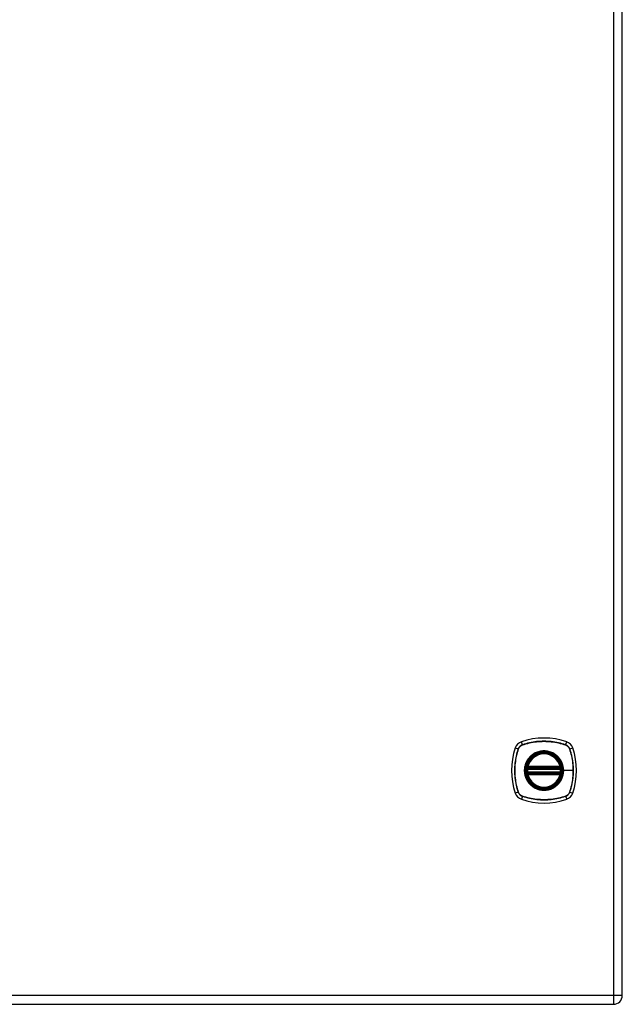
# Model space of a CAD drawing. Header units: inches. Extents: x 7 to 171, y 11 to 89.
# Tile 108 of 128: x 85 to 96, y 32 to 50. Entities that reach past the tile are written whole.
import ezdxf

# ---------------------------------------------------------------- set-up
doc = ezdxf.new("R2010")
doc.units = ezdxf.units.IN
doc.header["$MEASUREMENT"] = 0
doc.layers.add('Visible Edges(ANSI)', color=7, linetype='Continuous', lineweight=25)
doc.layers.add('Visible Tangent Edges(ANSI)', color=7, linetype='Continuous', lineweight=25)

msp = doc.modelspace()

# ---------------------------------------------------------------- linework, layer by layer
at = {"layer": 'Visible Edges(ANSI)'}
for p, q in [((96.251, 32.137), (96.251, 67.618)), ((94.53, 36.265), (95.124, 36.265)), ((95.124, 36.186), (94.53, 36.186)), ((94.534, 36.285), (95.119, 36.285)), ((95.119, 36.167), (94.534, 36.167)), ((60.494, 31.976), (96.09, 31.976))]:
    msp.add_line(p, q, dxfattribs=at)
at = {"layer": 'Visible Edges(ANSI)', "flags": 128}
for points in [[(94.518, 36.279), (94.518, 36.279), (94.518, 36.279), (94.518, 36.278), (94.518, 36.278), (94.518, 36.278), (94.518, 36.277), (94.518, 36.276), (94.518, 36.276), (94.518, 36.275), (94.517, 36.274), (94.517, 36.273), (94.517, 36.272), (94.517, 36.271), (94.517, 36.269), (94.517, 36.268), (94.516, 36.267), (94.516, 36.265), (94.516, 36.264), (94.516, 36.262), (94.516, 36.261), (94.516, 36.259), (94.515, 36.258), (94.515, 36.256), (94.515, 36.254)], [(94.515, 36.197), (94.515, 36.195), (94.515, 36.194), (94.516, 36.192), (94.516, 36.191), (94.516, 36.189), (94.516, 36.188), (94.516, 36.186), (94.516, 36.185), (94.517, 36.183), (94.517, 36.182), (94.517, 36.181), (94.517, 36.18), (94.517, 36.179), (94.517, 36.178), (94.518, 36.177), (94.518, 36.176), (94.518, 36.175), (94.518, 36.174), (94.518, 36.174), (94.518, 36.173), (94.518, 36.173), (94.518, 36.173), (94.518, 36.173), (94.518, 36.173)], [(95.138, 36.254), (95.138, 36.256), (95.138, 36.258), (95.138, 36.259), (95.138, 36.261), (95.138, 36.262), (95.137, 36.264), (95.137, 36.265), (95.137, 36.267), (95.137, 36.268), (95.137, 36.269), (95.137, 36.271), (95.136, 36.272), (95.136, 36.273), (95.136, 36.274), (95.136, 36.275), (95.136, 36.276), (95.136, 36.276), (95.136, 36.277), (95.135, 36.278), (95.135, 36.278), (95.135, 36.278), (95.135, 36.279), (95.135, 36.279), (95.135, 36.279)], [(95.135, 36.173), (95.135, 36.173), (95.135, 36.173), (95.135, 36.173), (95.135, 36.173), (95.135, 36.174), (95.136, 36.174), (95.136, 36.175), (95.136, 36.176), (95.136, 36.177), (95.136, 36.178), (95.136, 36.179), (95.136, 36.18), (95.137, 36.181), (95.137, 36.182), (95.137, 36.183), (95.137, 36.185), (95.137, 36.186), (95.137, 36.188), (95.138, 36.189), (95.138, 36.191), (95.138, 36.192), (95.138, 36.194), (95.138, 36.195), (95.138, 36.197)]]:
    msp.add_lwpolyline(points, dxfattribs=at)
at = {"layer": 'Visible Edges(ANSI)'}
for radius in [0.32, 0.315]:
    msp.add_circle((94.827, 36.226), radius, dxfattribs=at)
for centre, radius, start, end in [((94.472, 36.58), 0.177, 108.7722, 161.2278), ((94.827, 35.537), 1.28, 71.2278, 108.7722), ((95.181, 36.58), 0.177, 18.7722, 71.2278), ((95.516, 36.226), 1.28, 161.2278, 198.7722), ((94.827, 36.226), 0.313, 13.6344, 166.3656), ((94.138, 36.226), 1.28, 341.2278, 18.7722), ((94.827, 36.226), 0.313, 174.7499, 185.2501), ((94.827, 36.226), 0.313, 166.3656, 170.216), ((94.53, 36.277), 0.0118, 170.216, 270), ((94.53, 36.175), 0.0118, 90, 189.784), ((94.827, 36.226), 0.313, 189.784, 193.6344), ((94.534, 36.297), 0.0118, 166.3656, 270), ((94.534, 36.155), 0.0118, 90, 193.6344), ((95.119, 36.297), 0.0118, 270, 13.6344), ((95.119, 36.155), 0.0118, 346.3656, 90), ((95.124, 36.277), 0.0118, 270, 9.784), ((95.124, 36.175), 0.0118, 350.216, 90), ((94.827, 36.226), 0.313, 9.784, 13.6344), ((94.827, 36.226), 0.313, 346.3656, 350.216), ((94.827, 36.226), 0.313, 354.7499, 5.2501), ((94.827, 36.226), 0.313, 193.6344, 346.3656), ((94.472, 35.871), 0.177, 198.7722, 251.2278), ((95.181, 35.871), 0.177, 288.7722, 341.2278), ((94.827, 36.915), 1.28, 251.2278, 288.7722), ((96.09, 32.137), 0.161, 270, 0)]:
    msp.add_arc(centre, radius, start, end, dxfattribs=at)
at = {"layer": 'Visible Tangent Edges(ANSI)'}
for p, q in [((96.09, 67.618), (96.09, 32.137)), ((94.434, 36.693), (94.415, 36.748)), ((95.22, 36.693), (95.239, 36.748)), ((94.304, 36.637), (94.359, 36.619)), ((94.361, 36.618), (94.361, 36.618)), ((94.434, 36.691), (94.435, 36.691)), ((95.219, 36.691), (95.219, 36.691)), ((95.292, 36.618), (95.292, 36.618)), ((95.294, 36.619), (95.349, 36.637)), ((94.527, 36.253), (94.515, 36.254)), ((94.527, 36.198), (94.515, 36.197)), ((94.524, 36.278), (94.518, 36.279)), ((94.518, 36.173), (94.524, 36.174)), ((94.523, 36.3), (94.534, 36.297)), ((94.527, 36.253), (95.127, 36.253)), ((95.127, 36.198), (94.527, 36.198)), ((94.53, 36.265), (94.53, 36.275)), ((94.53, 36.176), (94.53, 36.186)), ((94.534, 36.285), (94.534, 36.297)), ((95.119, 36.297), (94.534, 36.297)), ((94.534, 36.275), (94.534, 36.285)), ((94.534, 36.275), (95.119, 36.275)), ((94.534, 36.167), (94.534, 36.176)), ((95.119, 36.176), (94.534, 36.176)), ((94.534, 36.155), (94.534, 36.167)), ((95.119, 36.297), (95.131, 36.3)), ((95.119, 36.297), (95.119, 36.285)), ((95.119, 36.285), (95.119, 36.275)), ((95.119, 36.176), (95.119, 36.167)), ((95.119, 36.167), (95.119, 36.155)), ((95.124, 36.275), (95.124, 36.265)), ((95.124, 36.186), (95.124, 36.176)), ((95.138, 36.254), (95.127, 36.253)), ((95.138, 36.197), (95.127, 36.198)), ((95.135, 36.279), (95.129, 36.278)), ((95.129, 36.174), (95.135, 36.173)), ((95.179, 36.226), (95.184, 36.226)), ((95.358, 36.226), (95.184, 36.226)), ((94.534, 36.155), (94.523, 36.152)), ((94.534, 36.155), (95.119, 36.155)), ((95.131, 36.152), (95.119, 36.155)), ((94.359, 35.833), (94.304, 35.814)), ((94.361, 35.833), (94.361, 35.834)), ((95.292, 35.834), (95.292, 35.833)), ((95.294, 35.833), (95.349, 35.814)), ((94.434, 35.758), (94.415, 35.703)), ((94.435, 35.76), (94.434, 35.76)), ((95.219, 35.76), (95.219, 35.76)), ((95.22, 35.758), (95.239, 35.703)), ((96.09, 32.137), (60.494, 32.137)), ((96.09, 32.137), (96.09, 31.976)), ((96.251, 32.137), (96.09, 32.137))]:
    msp.add_line(p, q, dxfattribs=at)
at = {"layer": 'Visible Tangent Edges(ANSI)', "flags": 128}
for points in [[(95.22, 36.693), (95.188, 36.704), (95.156, 36.713), (95.124, 36.721), (95.091, 36.729), (95.059, 36.736), (95.026, 36.742), (94.992, 36.747), (94.959, 36.751), (94.926, 36.754), (94.893, 36.756), (94.859, 36.757), (94.826, 36.758), (94.793, 36.757), (94.759, 36.756), (94.726, 36.754), (94.693, 36.751), (94.66, 36.747), (94.627, 36.742), (94.594, 36.736), (94.562, 36.729), (94.529, 36.721), (94.497, 36.713), (94.465, 36.704), (94.434, 36.693)], [(94.435, 36.691), (94.466, 36.702), (94.498, 36.711), (94.53, 36.72), (94.562, 36.727), (94.595, 36.734), (94.628, 36.74), (94.66, 36.745), (94.693, 36.749), (94.726, 36.752), (94.76, 36.755), (94.793, 36.756), (94.826, 36.757), (94.859, 36.756), (94.892, 36.755), (94.926, 36.753), (94.959, 36.749), (94.992, 36.745), (95.025, 36.74), (95.058, 36.734), (95.091, 36.727), (95.123, 36.72), (95.155, 36.711), (95.187, 36.702), (95.219, 36.691)], [(94.359, 36.619), (94.349, 36.587), (94.34, 36.555), (94.331, 36.523), (94.323, 36.49), (94.317, 36.458), (94.311, 36.425), (94.306, 36.391), (94.302, 36.358), (94.299, 36.325), (94.296, 36.292), (94.295, 36.258), (94.295, 36.225), (94.295, 36.192), (94.296, 36.158), (94.299, 36.125), (94.302, 36.092), (94.306, 36.059), (94.311, 36.026), (94.317, 35.993), (94.323, 35.961), (94.331, 35.928), (94.34, 35.896), (94.349, 35.864), (94.359, 35.833)], [(94.361, 35.834), (94.351, 35.865), (94.341, 35.897), (94.333, 35.929), (94.325, 35.961), (94.318, 35.994), (94.312, 36.027), (94.307, 36.059), (94.303, 36.092), (94.3, 36.125), (94.298, 36.159), (94.296, 36.192), (94.296, 36.225), (94.296, 36.258), (94.298, 36.291), (94.3, 36.325), (94.303, 36.358), (94.307, 36.391), (94.312, 36.424), (94.318, 36.457), (94.325, 36.49), (94.333, 36.522), (94.341, 36.554), (94.351, 36.586), (94.361, 36.618)], [(94.434, 36.693), (94.429, 36.692), (94.425, 36.69), (94.421, 36.688), (94.417, 36.686), (94.413, 36.684), (94.409, 36.682), (94.405, 36.679), (94.401, 36.677), (94.398, 36.674), (94.394, 36.671), (94.391, 36.668), (94.388, 36.665), (94.384, 36.662), (94.381, 36.658), (94.379, 36.655), (94.376, 36.651), (94.373, 36.647), (94.371, 36.643), (94.368, 36.64), (94.366, 36.636), (94.364, 36.631), (94.362, 36.627), (94.361, 36.623), (94.359, 36.619)], [(94.361, 36.618), (94.363, 36.622), (94.364, 36.626), (94.366, 36.631), (94.368, 36.634), (94.37, 36.638), (94.373, 36.642), (94.375, 36.646), (94.378, 36.65), (94.38, 36.653), (94.383, 36.657), (94.386, 36.66), (94.389, 36.663), (94.393, 36.666), (94.396, 36.669), (94.399, 36.672), (94.403, 36.675), (94.407, 36.677), (94.41, 36.68), (94.414, 36.682), (94.418, 36.684), (94.422, 36.686), (94.426, 36.688), (94.43, 36.69), (94.434, 36.691)], [(95.179, 36.226), (95.17, 36.147), (95.144, 36.073), (95.102, 36.006), (95.046, 35.95), (94.98, 35.908), (94.905, 35.882), (94.826, 35.874), (94.748, 35.882), (94.674, 35.909), (94.607, 35.951), (94.551, 36.006), (94.509, 36.073), (94.483, 36.148), (94.475, 36.226), (94.483, 36.304), (94.51, 36.379), (94.552, 36.446), (94.607, 36.501), (94.674, 36.543), (94.748, 36.569), (94.827, 36.578), (94.905, 36.569), (94.98, 36.543), (95.047, 36.501), (95.102, 36.445), (95.144, 36.379), (95.17, 36.304), (95.179, 36.226)], [(95.054, 36.5), (95.038, 36.513), (95.021, 36.525), (95.004, 36.535), (94.986, 36.545), (94.967, 36.554), (94.948, 36.561), (94.928, 36.568), (94.908, 36.573), (94.888, 36.577), (94.868, 36.58), (94.847, 36.582), (94.827, 36.583), (94.806, 36.582), (94.786, 36.58), (94.765, 36.577), (94.745, 36.573), (94.725, 36.568), (94.705, 36.561), (94.686, 36.554), (94.668, 36.545), (94.65, 36.535), (94.632, 36.525), (94.615, 36.513), (94.599, 36.5)], [(95.219, 36.691), (95.223, 36.69), (95.227, 36.688), (95.232, 36.686), (95.236, 36.684), (95.239, 36.682), (95.243, 36.68), (95.247, 36.677), (95.251, 36.675), (95.254, 36.672), (95.258, 36.669), (95.261, 36.666), (95.264, 36.663), (95.267, 36.66), (95.27, 36.657), (95.273, 36.653), (95.276, 36.65), (95.278, 36.646), (95.281, 36.642), (95.283, 36.638), (95.285, 36.634), (95.287, 36.631), (95.289, 36.626), (95.291, 36.622), (95.292, 36.618)], [(95.294, 36.619), (95.293, 36.623), (95.291, 36.627), (95.289, 36.631), (95.287, 36.636), (95.285, 36.64), (95.283, 36.643), (95.28, 36.647), (95.278, 36.651), (95.275, 36.655), (95.272, 36.658), (95.269, 36.662), (95.266, 36.665), (95.263, 36.668), (95.259, 36.671), (95.256, 36.674), (95.252, 36.677), (95.248, 36.679), (95.244, 36.682), (95.241, 36.684), (95.237, 36.686), (95.233, 36.688), (95.228, 36.69), (95.224, 36.692), (95.22, 36.693)], [(95.292, 36.618), (95.298, 36.602), (95.303, 36.586), (95.308, 36.57), (95.312, 36.554), (95.317, 36.538), (95.321, 36.522), (95.325, 36.506), (95.328, 36.49), (95.332, 36.474), (95.335, 36.457), (95.338, 36.441), (95.341, 36.425), (95.344, 36.408), (95.346, 36.392), (95.348, 36.375), (95.35, 36.359), (95.352, 36.342), (95.353, 36.325), (95.355, 36.309), (95.356, 36.292), (95.357, 36.276), (95.357, 36.259), (95.357, 36.242), (95.358, 36.226)], [(95.294, 35.833), (95.305, 35.864), (95.314, 35.896), (95.322, 35.929), (95.33, 35.961), (95.337, 35.994), (95.343, 36.027), (95.348, 36.06), (95.352, 36.093), (95.355, 36.126), (95.357, 36.16), (95.358, 36.193), (95.359, 36.226), (95.358, 36.259), (95.357, 36.293), (95.355, 36.326), (95.352, 36.359), (95.348, 36.392), (95.343, 36.425), (95.337, 36.458), (95.33, 36.491), (95.322, 36.523), (95.314, 36.555), (95.305, 36.587), (95.294, 36.619)], [(94.552, 36.453), (94.54, 36.437), (94.528, 36.42), (94.517, 36.403), (94.507, 36.385), (94.499, 36.366), (94.491, 36.347), (94.485, 36.327), (94.479, 36.307), (94.475, 36.287), (94.472, 36.267), (94.47, 36.246), (94.47, 36.226), (94.47, 36.205), (94.472, 36.184), (94.475, 36.164), (94.479, 36.144), (94.485, 36.124), (94.491, 36.105), (94.499, 36.085), (94.507, 36.067), (94.517, 36.049), (94.528, 36.031), (94.54, 36.014), (94.552, 35.998)], [(94.599, 36.5), (94.597, 36.499), (94.595, 36.497), (94.593, 36.495), (94.591, 36.493), (94.589, 36.491), (94.587, 36.489), (94.585, 36.488), (94.583, 36.486), (94.581, 36.484), (94.579, 36.482), (94.577, 36.48), (94.575, 36.478), (94.573, 36.476), (94.571, 36.474), (94.569, 36.472), (94.567, 36.47), (94.565, 36.468), (94.563, 36.466), (94.561, 36.464), (94.559, 36.462), (94.558, 36.46), (94.556, 36.458), (94.554, 36.455), (94.552, 36.453)], [(95.101, 36.453), (95.1, 36.455), (95.098, 36.458), (95.096, 36.46), (95.094, 36.462), (95.092, 36.464), (95.09, 36.466), (95.089, 36.468), (95.087, 36.47), (95.085, 36.472), (95.083, 36.474), (95.081, 36.476), (95.079, 36.478), (95.077, 36.48), (95.075, 36.482), (95.073, 36.484), (95.071, 36.486), (95.069, 36.488), (95.067, 36.489), (95.065, 36.491), (95.063, 36.493), (95.061, 36.495), (95.059, 36.497), (95.056, 36.499), (95.054, 36.5)], [(95.184, 36.226), (95.183, 36.236), (95.183, 36.246), (95.182, 36.257), (95.181, 36.267), (95.18, 36.277), (95.178, 36.287), (95.176, 36.297), (95.174, 36.307), (95.172, 36.317), (95.169, 36.327), (95.166, 36.337), (95.162, 36.347), (95.159, 36.356), (95.155, 36.366), (95.151, 36.375), (95.146, 36.385), (95.141, 36.394), (95.136, 36.403), (95.131, 36.412), (95.126, 36.42), (95.12, 36.429), (95.114, 36.437), (95.108, 36.445), (95.101, 36.453)], [(94.523, 36.3), (94.522, 36.299), (94.522, 36.298), (94.522, 36.297), (94.522, 36.296), (94.522, 36.295), (94.522, 36.294), (94.522, 36.293), (94.521, 36.292), (94.521, 36.291), (94.521, 36.29), (94.521, 36.289), (94.522, 36.288), (94.522, 36.287), (94.522, 36.286), (94.522, 36.285), (94.522, 36.284), (94.522, 36.284), (94.522, 36.283), (94.523, 36.282), (94.523, 36.281), (94.523, 36.28), (94.523, 36.279), (94.524, 36.279), (94.524, 36.278)], [(94.524, 36.174), (94.524, 36.173), (94.523, 36.172), (94.523, 36.171), (94.523, 36.17), (94.523, 36.17), (94.522, 36.169), (94.522, 36.168), (94.522, 36.167), (94.522, 36.166), (94.522, 36.165), (94.522, 36.164), (94.522, 36.163), (94.521, 36.162), (94.521, 36.161), (94.521, 36.16), (94.521, 36.16), (94.522, 36.159), (94.522, 36.158), (94.522, 36.157), (94.522, 36.156), (94.522, 36.155), (94.522, 36.154), (94.522, 36.153), (94.523, 36.152)], [(94.524, 36.278), (94.524, 36.278), (94.525, 36.278), (94.525, 36.277), (94.525, 36.277), (94.525, 36.277), (94.525, 36.277), (94.526, 36.277), (94.526, 36.277), (94.526, 36.277), (94.526, 36.276), (94.527, 36.276), (94.527, 36.276), (94.527, 36.276), (94.527, 36.276), (94.528, 36.276), (94.528, 36.276), (94.528, 36.276), (94.528, 36.276), (94.529, 36.276), (94.529, 36.275), (94.529, 36.275), (94.529, 36.275), (94.53, 36.275), (94.53, 36.275)], [(94.53, 36.176), (94.53, 36.176), (94.529, 36.176), (94.529, 36.176), (94.529, 36.176), (94.529, 36.176), (94.528, 36.176), (94.528, 36.176), (94.528, 36.176), (94.528, 36.176), (94.527, 36.175), (94.527, 36.175), (94.527, 36.175), (94.527, 36.175), (94.526, 36.175), (94.526, 36.175), (94.526, 36.175), (94.526, 36.175), (94.525, 36.174), (94.525, 36.174), (94.525, 36.174), (94.525, 36.174), (94.525, 36.174), (94.524, 36.174), (94.524, 36.174)], [(94.527, 36.253), (94.527, 36.254), (94.527, 36.255), (94.527, 36.256), (94.527, 36.256), (94.528, 36.257), (94.528, 36.258), (94.528, 36.258), (94.528, 36.259), (94.528, 36.26), (94.528, 36.26), (94.529, 36.261), (94.529, 36.262), (94.529, 36.262), (94.529, 36.263), (94.529, 36.263), (94.529, 36.264), (94.53, 36.264), (94.53, 36.264), (94.53, 36.264), (94.53, 36.265), (94.53, 36.265), (94.53, 36.265), (94.53, 36.265), (94.53, 36.265)], [(94.53, 36.186), (94.53, 36.186), (94.53, 36.186), (94.53, 36.187), (94.53, 36.187), (94.53, 36.187), (94.53, 36.187), (94.53, 36.188), (94.529, 36.188), (94.529, 36.188), (94.529, 36.189), (94.529, 36.189), (94.529, 36.19), (94.529, 36.19), (94.528, 36.191), (94.528, 36.192), (94.528, 36.192), (94.528, 36.193), (94.528, 36.194), (94.528, 36.194), (94.527, 36.195), (94.527, 36.196), (94.527, 36.197), (94.527, 36.197), (94.527, 36.198)], [(94.53, 36.275), (94.53, 36.275), (94.53, 36.275), (94.53, 36.275), (94.531, 36.275), (94.531, 36.275), (94.531, 36.275), (94.531, 36.275), (94.531, 36.275), (94.531, 36.275), (94.532, 36.275), (94.532, 36.275), (94.532, 36.275), (94.532, 36.275), (94.532, 36.275), (94.533, 36.275), (94.533, 36.275), (94.533, 36.275), (94.533, 36.275), (94.533, 36.275), (94.533, 36.275), (94.534, 36.275), (94.534, 36.275), (94.534, 36.275), (94.534, 36.275)], [(94.534, 36.176), (94.534, 36.176), (94.534, 36.176), (94.534, 36.176), (94.533, 36.176), (94.533, 36.176), (94.533, 36.176), (94.533, 36.176), (94.533, 36.176), (94.533, 36.176), (94.532, 36.176), (94.532, 36.176), (94.532, 36.176), (94.532, 36.176), (94.532, 36.176), (94.531, 36.176), (94.531, 36.176), (94.531, 36.176), (94.531, 36.176), (94.531, 36.176), (94.531, 36.176), (94.53, 36.176), (94.53, 36.176), (94.53, 36.176), (94.53, 36.176)], [(95.101, 35.998), (95.108, 36.006), (95.114, 36.014), (95.12, 36.023), (95.126, 36.031), (95.131, 36.04), (95.137, 36.049), (95.142, 36.058), (95.146, 36.067), (95.151, 36.076), (95.155, 36.086), (95.159, 36.095), (95.162, 36.105), (95.166, 36.114), (95.169, 36.124), (95.172, 36.134), (95.174, 36.144), (95.176, 36.154), (95.178, 36.164), (95.18, 36.175), (95.181, 36.185), (95.182, 36.195), (95.183, 36.205), (95.183, 36.215), (95.184, 36.226)], [(95.119, 36.275), (95.12, 36.275), (95.12, 36.275), (95.12, 36.275), (95.12, 36.275), (95.12, 36.275), (95.12, 36.275), (95.121, 36.275), (95.121, 36.275), (95.121, 36.275), (95.121, 36.275), (95.121, 36.275), (95.122, 36.275), (95.122, 36.275), (95.122, 36.275), (95.122, 36.275), (95.122, 36.275), (95.122, 36.275), (95.123, 36.275), (95.123, 36.275), (95.123, 36.275), (95.123, 36.275), (95.123, 36.275), (95.123, 36.275), (95.124, 36.275)], [(95.124, 36.176), (95.123, 36.176), (95.123, 36.176), (95.123, 36.176), (95.123, 36.176), (95.123, 36.176), (95.123, 36.176), (95.122, 36.176), (95.122, 36.176), (95.122, 36.176), (95.122, 36.176), (95.122, 36.176), (95.122, 36.176), (95.121, 36.176), (95.121, 36.176), (95.121, 36.176), (95.121, 36.176), (95.121, 36.176), (95.12, 36.176), (95.12, 36.176), (95.12, 36.176), (95.12, 36.176), (95.12, 36.176), (95.12, 36.176), (95.119, 36.176)], [(95.124, 36.275), (95.124, 36.275), (95.124, 36.275), (95.124, 36.275), (95.125, 36.275), (95.125, 36.276), (95.125, 36.276), (95.125, 36.276), (95.126, 36.276), (95.126, 36.276), (95.126, 36.276), (95.126, 36.276), (95.127, 36.276), (95.127, 36.276), (95.127, 36.276), (95.127, 36.277), (95.128, 36.277), (95.128, 36.277), (95.128, 36.277), (95.128, 36.277), (95.128, 36.277), (95.129, 36.277), (95.129, 36.278), (95.129, 36.278), (95.129, 36.278)], [(95.124, 36.265), (95.124, 36.265), (95.124, 36.265), (95.124, 36.265), (95.124, 36.265), (95.124, 36.264), (95.124, 36.264), (95.124, 36.264), (95.124, 36.264), (95.124, 36.263), (95.124, 36.263), (95.125, 36.262), (95.125, 36.262), (95.125, 36.261), (95.125, 36.26), (95.125, 36.26), (95.125, 36.259), (95.126, 36.258), (95.126, 36.258), (95.126, 36.257), (95.126, 36.256), (95.126, 36.256), (95.126, 36.255), (95.127, 36.254), (95.127, 36.253)], [(95.127, 36.198), (95.127, 36.197), (95.126, 36.197), (95.126, 36.196), (95.126, 36.195), (95.126, 36.194), (95.126, 36.194), (95.126, 36.193), (95.125, 36.192), (95.125, 36.192), (95.125, 36.191), (95.125, 36.19), (95.125, 36.19), (95.125, 36.189), (95.124, 36.189), (95.124, 36.188), (95.124, 36.188), (95.124, 36.188), (95.124, 36.187), (95.124, 36.187), (95.124, 36.187), (95.124, 36.187), (95.124, 36.186), (95.124, 36.186), (95.124, 36.186)], [(95.129, 36.174), (95.129, 36.174), (95.129, 36.174), (95.129, 36.174), (95.128, 36.174), (95.128, 36.174), (95.128, 36.174), (95.128, 36.175), (95.128, 36.175), (95.127, 36.175), (95.127, 36.175), (95.127, 36.175), (95.127, 36.175), (95.126, 36.175), (95.126, 36.175), (95.126, 36.176), (95.126, 36.176), (95.125, 36.176), (95.125, 36.176), (95.125, 36.176), (95.125, 36.176), (95.124, 36.176), (95.124, 36.176), (95.124, 36.176), (95.124, 36.176)], [(95.129, 36.278), (95.13, 36.279), (95.13, 36.279), (95.13, 36.28), (95.131, 36.281), (95.131, 36.282), (95.131, 36.283), (95.131, 36.284), (95.132, 36.284), (95.132, 36.285), (95.132, 36.286), (95.132, 36.287), (95.132, 36.288), (95.132, 36.289), (95.132, 36.29), (95.132, 36.291), (95.132, 36.292), (95.132, 36.293), (95.132, 36.294), (95.132, 36.295), (95.132, 36.296), (95.131, 36.297), (95.131, 36.298), (95.131, 36.299), (95.131, 36.3)], [(95.131, 36.152), (95.131, 36.153), (95.131, 36.154), (95.131, 36.155), (95.132, 36.156), (95.132, 36.157), (95.132, 36.158), (95.132, 36.159), (95.132, 36.16), (95.132, 36.16), (95.132, 36.161), (95.132, 36.162), (95.132, 36.163), (95.132, 36.164), (95.132, 36.165), (95.132, 36.166), (95.132, 36.167), (95.131, 36.168), (95.131, 36.169), (95.131, 36.17), (95.131, 36.17), (95.13, 36.171), (95.13, 36.172), (95.13, 36.173), (95.129, 36.174)], [(95.358, 36.226), (95.357, 36.209), (95.357, 36.193), (95.357, 36.176), (95.356, 36.159), (95.355, 36.143), (95.353, 36.126), (95.352, 36.11), (95.35, 36.093), (95.348, 36.076), (95.346, 36.06), (95.344, 36.043), (95.341, 36.027), (95.338, 36.011), (95.335, 35.994), (95.332, 35.978), (95.328, 35.962), (95.325, 35.945), (95.321, 35.929), (95.317, 35.913), (95.312, 35.897), (95.308, 35.881), (95.303, 35.865), (95.298, 35.85), (95.292, 35.834)], [(94.552, 35.998), (94.554, 35.996), (94.556, 35.994), (94.558, 35.992), (94.559, 35.99), (94.561, 35.988), (94.563, 35.986), (94.565, 35.984), (94.567, 35.982), (94.569, 35.98), (94.571, 35.978), (94.573, 35.976), (94.575, 35.974), (94.577, 35.972), (94.579, 35.97), (94.581, 35.968), (94.583, 35.966), (94.585, 35.964), (94.587, 35.962), (94.589, 35.96), (94.591, 35.958), (94.593, 35.957), (94.595, 35.955), (94.597, 35.953), (94.599, 35.951)], [(95.054, 35.951), (95.056, 35.953), (95.059, 35.955), (95.061, 35.957), (95.063, 35.958), (95.065, 35.96), (95.067, 35.962), (95.069, 35.964), (95.071, 35.966), (95.073, 35.968), (95.075, 35.97), (95.077, 35.972), (95.079, 35.974), (95.081, 35.975), (95.083, 35.977), (95.085, 35.979), (95.087, 35.981), (95.089, 35.984), (95.09, 35.986), (95.092, 35.988), (95.094, 35.99), (95.096, 35.992), (95.098, 35.994), (95.1, 35.996), (95.101, 35.998)], [(94.359, 35.833), (94.361, 35.828), (94.362, 35.824), (94.364, 35.82), (94.366, 35.816), (94.368, 35.812), (94.371, 35.808), (94.373, 35.804), (94.376, 35.8), (94.379, 35.797), (94.381, 35.793), (94.384, 35.79), (94.388, 35.787), (94.391, 35.783), (94.394, 35.78), (94.398, 35.778), (94.401, 35.775), (94.405, 35.772), (94.409, 35.77), (94.413, 35.767), (94.417, 35.765), (94.421, 35.763), (94.425, 35.761), (94.429, 35.76), (94.434, 35.758)], [(94.434, 35.76), (94.43, 35.762), (94.426, 35.763), (94.422, 35.765), (94.418, 35.767), (94.414, 35.769), (94.41, 35.772), (94.407, 35.774), (94.403, 35.777), (94.399, 35.779), (94.396, 35.782), (94.393, 35.785), (94.389, 35.788), (94.386, 35.792), (94.383, 35.795), (94.38, 35.798), (94.378, 35.802), (94.375, 35.806), (94.373, 35.809), (94.37, 35.813), (94.368, 35.817), (94.366, 35.821), (94.364, 35.825), (94.363, 35.829), (94.361, 35.833)], [(94.599, 35.951), (94.615, 35.938), (94.632, 35.927), (94.65, 35.916), (94.668, 35.906), (94.687, 35.898), (94.706, 35.89), (94.725, 35.884), (94.745, 35.878), (94.765, 35.874), (94.786, 35.871), (94.806, 35.869), (94.827, 35.869), (94.847, 35.869), (94.868, 35.871), (94.888, 35.874), (94.908, 35.878), (94.928, 35.884), (94.948, 35.89), (94.967, 35.898), (94.986, 35.906), (95.004, 35.916), (95.021, 35.927), (95.038, 35.938), (95.054, 35.951)], [(95.292, 35.833), (95.291, 35.829), (95.289, 35.825), (95.287, 35.821), (95.285, 35.817), (95.283, 35.813), (95.281, 35.809), (95.278, 35.806), (95.276, 35.802), (95.273, 35.798), (95.27, 35.795), (95.267, 35.792), (95.264, 35.788), (95.261, 35.785), (95.258, 35.782), (95.254, 35.779), (95.251, 35.777), (95.247, 35.774), (95.243, 35.772), (95.239, 35.769), (95.236, 35.767), (95.232, 35.765), (95.227, 35.763), (95.223, 35.762), (95.219, 35.76)], [(95.22, 35.758), (95.224, 35.76), (95.228, 35.761), (95.233, 35.763), (95.237, 35.765), (95.241, 35.767), (95.244, 35.77), (95.248, 35.772), (95.252, 35.775), (95.256, 35.778), (95.259, 35.78), (95.263, 35.783), (95.266, 35.787), (95.269, 35.79), (95.272, 35.793), (95.275, 35.797), (95.278, 35.8), (95.28, 35.804), (95.283, 35.808), (95.285, 35.812), (95.287, 35.816), (95.289, 35.82), (95.291, 35.824), (95.293, 35.828), (95.294, 35.833)], [(94.434, 35.758), (94.465, 35.748), (94.497, 35.739), (94.53, 35.73), (94.562, 35.722), (94.595, 35.716), (94.628, 35.71), (94.661, 35.705), (94.694, 35.701), (94.728, 35.698), (94.761, 35.695), (94.794, 35.694), (94.827, 35.694), (94.861, 35.694), (94.894, 35.695), (94.927, 35.698), (94.96, 35.701), (94.993, 35.705), (95.026, 35.71), (95.059, 35.716), (95.092, 35.722), (95.124, 35.73), (95.156, 35.739), (95.188, 35.748), (95.22, 35.758)], [(95.219, 35.76), (95.187, 35.75), (95.155, 35.74), (95.123, 35.732), (95.091, 35.724), (95.059, 35.717), (95.026, 35.711), (94.993, 35.706), (94.96, 35.702), (94.927, 35.699), (94.894, 35.697), (94.861, 35.695), (94.827, 35.695), (94.794, 35.695), (94.761, 35.697), (94.728, 35.699), (94.695, 35.702), (94.661, 35.706), (94.628, 35.711), (94.596, 35.717), (94.563, 35.724), (94.53, 35.732), (94.498, 35.74), (94.466, 35.75), (94.435, 35.76)]]:
    msp.add_lwpolyline(points, dxfattribs=at)
at = {"layer": 'Visible Tangent Edges(ANSI)'}
for radius in [0.346, 0.342, 0.325, 0.324]:
    msp.add_circle((94.827, 36.226), radius, dxfattribs=at)
for start, end in [(13.6344, 166.3656), (174.7499, 185.2501), (354.7499, 5.2501), (193.6344, 346.3656)]:
    msp.add_arc((94.827, 36.226), 0.301, start, end, dxfattribs=at)
for centre, major_axis, ratio, start_param, end_param in [((94.364, 36.617), (0.00933, -0.00312), 0.002893, 1.85298, 2.093627), ((94.435, 36.689), (-0.00312, 0.00933), 0.002893, 1.047966, 1.288612), ((95.218, 36.689), (-0.00312, -0.00933), 0.002893, 1.85298, 2.093627), ((95.29, 36.617), (-0.00933, -0.00312), 0.002893, 4.189559, 4.430205), ((94.519, 36.279), (0.00773, 0.00893), 0.431674, 4.96723, 6.283185), ((94.519, 36.173), (0.00773, -0.00893), 0.431674, 0, 1.315955), ((94.53, 36.273), (0.0021, 0.0116), 0.025638, 0, 1.426581), ((94.53, 36.178), (0.0021, -0.0116), 0.025638, 4.856604, 6.283185), ((95.124, 36.273), (-0.0021, 0.0116), 0.025638, 4.856604, 6.283185), ((95.124, 36.178), (-0.0021, -0.0116), 0.025638, 0, 1.426581), ((95.135, 36.279), (-0.00773, 0.00893), 0.431674, 0, 1.315955), ((95.135, 36.173), (-0.00773, -0.00893), 0.431674, 4.96723, 6.283185), ((94.364, 35.834), (0.00933, 0.00312), 0.002893, 4.189559, 4.430205), ((95.29, 35.834), (-0.00933, 0.00312), 0.002893, 1.85298, 2.093627), ((94.435, 35.763), (0.00312, 0.00933), 0.002893, 1.85298, 2.093627), ((95.218, 35.763), (-0.00312, 0.00933), 0.002893, 4.189559, 4.430205)]:
    msp.add_ellipse(centre, major_axis=major_axis, ratio=ratio, start_param=start_param, end_param=end_param, dxfattribs=at)

doc.saveas('drawing.dxf')
